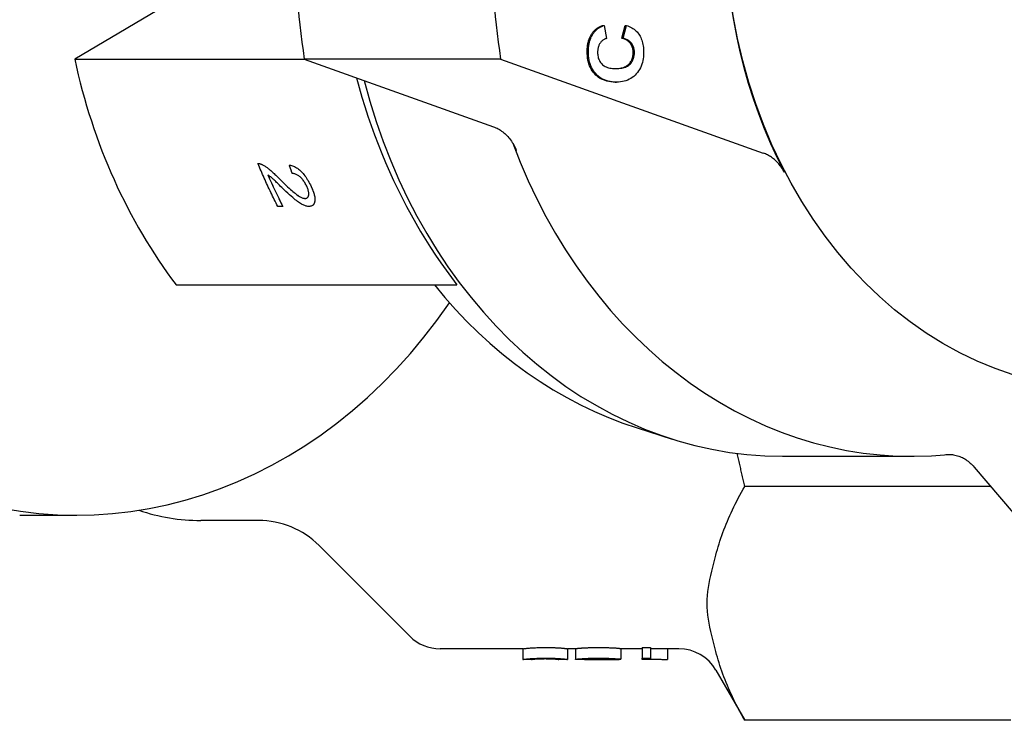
# Model space of a CAD drawing. Header units: millimetres. Extents: x -24 to 3572, y -10 to 482.
# Tile 20 of 26: x 232 to 278, y 407 to 440. Entities that reach past the tile are written whole.
import ezdxf

# ---------------------------------------------------------------- set-up
doc = ezdxf.new("R2010")
doc.units = ezdxf.units.MM
doc.layers.add('DETAIL', color=2, linetype='Continuous')

msp = doc.modelspace()

# ---------------------------------------------------------------- linework, layer by layer
at = {"layer": 'DETAIL'}
for p, q in [((242.452, 442.872), (234.182, 437.978)), ((258.868, 439.555), (258.925, 439.555)), ((258.925, 439.555), (259.044, 438.946)), ((259.758, 438.964), (259.913, 439.561)), ((259.815, 438.964), (259.971, 439.561)), ((259.913, 439.561), (259.971, 439.561)), ((259.758, 438.964), (259.815, 438.964)), ((234.182, 437.978), (244.937, 437.978)), ((254.092, 437.986), (244.914, 437.986)), ((244.914, 437.986), (253.753, 434.822)), ((254.092, 437.986), (266.37, 433.59)), ((259.452, 436.906), (259.51, 436.906)), ((242.748, 433.101), (242.748, 433.101)), ((242.938, 433.055), (242.938, 433.055)), ((244.213, 433.029), (244.213, 433.029)), ((243.917, 431.088), (243.679, 431.088)), ((243.917, 431.088), (243.917, 431.088)), ((245.306, 431.142), (245.306, 431.142)), ((238.925, 427.429), (252.048, 427.429)), ((260.478, 420.737), (262.115, 420.217)), ((267.272, 419.412), (273.295, 419.412)), ((276.225, 418.91), (282.908, 411.041)), ((276.992, 418.006), (265.505, 418.006)), ((231.612, 416.662), (234.278, 416.662)), ((242.776, 416.412), (240.076, 416.412)), ((245.604, 415.24), (249.847, 410.997)), ((255.135, 410.412), (251.261, 410.412)), ((255.135, 410.412), (255.135, 409.912)), ((257.22, 410.412), (257.22, 409.912)), ((257.586, 410.412), (257.22, 410.412)), ((257.586, 410.417), (257.586, 409.917)), ((259.705, 410.424), (259.705, 409.924)), ((260.711, 410.412), (259.705, 410.412)), ((260.711, 410.469), (261.104, 410.469)), ((260.711, 410.469), (260.711, 409.97)), ((261.104, 410.469), (261.104, 409.97)), ((262.421, 410.412), (261.104, 410.412)), ((261.888, 410.412), (261.888, 409.916)), ((255.537, 409.912), (255.135, 409.912)), ((257.22, 409.912), (256.818, 409.912)), ((258.188, 409.912), (257.691, 409.912)), ((259.622, 409.912), (259.175, 409.912)), ((259.266, 409.928), (259.266, 409.912)), ((259.705, 409.924), (259.293, 409.923)), ((259.635, 409.924), (259.635, 409.912)), ((260.711, 409.912), (260.711, 409.97)), ((260.711, 409.97), (261.104, 409.97)), ((261.104, 409.912), (260.711, 409.912)), ((261.104, 409.97), (261.104, 409.912)), ((264.153, 409.412), (265.505, 407.069)), ((277.934, 407.069), (265.505, 407.069))]:
    msp.add_line(p, q, dxfattribs=at)
at = {"layer": 'DETAIL', "flags": 128}
for points in [[(258.408, 439.245), (258.422, 439.262), (258.436, 439.279), (258.45, 439.295), (258.466, 439.311), (258.481, 439.327), (258.497, 439.342), (258.514, 439.357), (258.531, 439.372), (258.548, 439.386), (258.566, 439.4), (258.584, 439.413), (258.603, 439.426), (258.623, 439.439), (258.643, 439.451), (258.663, 439.463), (258.684, 439.475), (258.705, 439.486), (258.727, 439.497), (258.749, 439.508), (258.772, 439.518), (258.795, 439.528), (258.819, 439.537), (258.843, 439.547), (258.868, 439.555)], [(258.466, 439.245), (258.479, 439.262), (258.493, 439.279), (258.508, 439.295), (258.523, 439.311), (258.538, 439.327), (258.554, 439.342), (258.571, 439.357), (258.588, 439.372), (258.605, 439.386), (258.623, 439.4), (258.642, 439.413), (258.661, 439.426), (258.68, 439.439), (258.7, 439.451), (258.72, 439.463), (258.741, 439.475), (258.762, 439.486), (258.784, 439.497), (258.807, 439.508), (258.829, 439.518), (258.853, 439.528), (258.876, 439.537), (258.9, 439.547), (258.925, 439.555)], [(259.971, 439.561), (260.037, 439.537), (260.101, 439.51), (260.162, 439.481), (260.22, 439.449), (260.275, 439.414), (260.327, 439.377), (260.376, 439.338), (260.422, 439.296), (260.466, 439.251), (260.506, 439.204), (260.544, 439.155), (260.578, 439.102), (260.61, 439.048), (260.639, 438.991), (260.665, 438.932), (260.688, 438.87), (260.709, 438.806), (260.726, 438.74), (260.742, 438.671), (260.754, 438.6), (260.763, 438.526), (260.77, 438.45), (260.774, 438.372), (260.775, 438.292)], [(258.136, 438.337), (258.136, 438.383), (258.138, 438.429), (258.14, 438.474), (258.144, 438.518), (258.148, 438.561), (258.153, 438.603), (258.159, 438.645), (258.167, 438.686), (258.175, 438.727), (258.184, 438.766), (258.194, 438.805), (258.205, 438.843), (258.216, 438.881), (258.229, 438.918), (258.243, 438.954), (258.257, 438.989), (258.273, 439.023), (258.289, 439.057), (258.307, 439.09), (258.325, 439.123), (258.345, 439.155), (258.365, 439.186), (258.386, 439.216), (258.408, 439.245)], [(258.193, 438.337), (258.194, 438.383), (258.195, 438.429), (258.198, 438.474), (258.201, 438.518), (258.205, 438.561), (258.211, 438.603), (258.217, 438.645), (258.224, 438.686), (258.232, 438.727), (258.241, 438.766), (258.251, 438.805), (258.262, 438.843), (258.274, 438.881), (258.286, 438.918), (258.3, 438.954), (258.315, 438.989), (258.33, 439.023), (258.347, 439.057), (258.364, 439.09), (258.383, 439.123), (258.402, 439.155), (258.422, 439.186), (258.443, 439.216), (258.466, 439.245)], [(259.044, 438.946), (259.012, 438.936), (258.981, 438.925), (258.952, 438.912), (258.923, 438.898), (258.896, 438.881), (258.87, 438.863), (258.845, 438.844), (258.821, 438.823), (258.798, 438.8), (258.777, 438.775), (258.756, 438.749), (258.737, 438.721), (258.719, 438.692), (258.702, 438.662), (258.687, 438.631), (258.674, 438.599), (258.662, 438.566), (258.652, 438.532), (258.643, 438.497), (258.636, 438.46), (258.631, 438.423), (258.627, 438.385), (258.624, 438.346), (258.623, 438.306)], [(260.288, 438.286), (260.287, 438.327), (260.284, 438.366), (260.28, 438.405), (260.274, 438.443), (260.266, 438.479), (260.256, 438.515), (260.244, 438.55), (260.231, 438.584), (260.216, 438.617), (260.199, 438.649), (260.18, 438.68), (260.16, 438.71), (260.138, 438.738), (260.113, 438.766), (260.087, 438.792), (260.058, 438.817), (260.028, 438.84), (259.995, 438.862), (259.961, 438.882), (259.924, 438.902), (259.886, 438.919), (259.845, 438.936), (259.802, 438.951), (259.758, 438.964)], [(260.345, 438.286), (260.344, 438.327), (260.341, 438.366), (260.337, 438.405), (260.331, 438.443), (260.323, 438.479), (260.313, 438.515), (260.302, 438.55), (260.288, 438.584), (260.273, 438.617), (260.256, 438.649), (260.238, 438.68), (260.217, 438.71), (260.195, 438.738), (260.17, 438.766), (260.144, 438.792), (260.116, 438.817), (260.085, 438.84), (260.053, 438.862), (260.018, 438.882), (259.982, 438.902), (259.943, 438.919), (259.902, 438.936), (259.86, 438.951), (259.815, 438.964)], [(259.447, 436.906), (259.344, 436.909), (259.246, 436.917), (259.152, 436.931), (259.061, 436.951), (258.975, 436.975), (258.892, 437.006), (258.813, 437.041), (258.739, 437.083), (258.668, 437.129), (258.601, 437.181), (258.537, 437.239), (258.478, 437.302), (258.423, 437.369), (258.373, 437.44), (258.328, 437.514), (258.287, 437.592), (258.252, 437.673), (258.221, 437.758), (258.195, 437.846), (258.173, 437.937), (258.157, 438.032), (258.145, 438.13), (258.138, 438.232), (258.136, 438.337)], [(259.504, 436.906), (259.402, 436.909), (259.304, 436.917), (259.209, 436.931), (259.119, 436.951), (259.032, 436.975), (258.95, 437.006), (258.871, 437.041), (258.796, 437.083), (258.725, 437.129), (258.658, 437.181), (258.595, 437.239), (258.536, 437.302), (258.481, 437.369), (258.431, 437.44), (258.385, 437.514), (258.345, 437.592), (258.309, 437.673), (258.278, 437.758), (258.252, 437.846), (258.231, 437.937), (258.214, 438.032), (258.202, 438.13), (258.195, 438.232), (258.193, 438.337)], [(258.623, 438.306), (258.625, 438.25), (258.629, 438.196), (258.636, 438.144), (258.645, 438.094), (258.657, 438.045), (258.673, 437.998), (258.69, 437.953), (258.711, 437.91), (258.734, 437.868), (258.761, 437.828), (258.79, 437.79), (258.821, 437.754), (258.856, 437.72), (258.894, 437.689), (258.936, 437.661), (258.981, 437.636), (259.03, 437.614), (259.082, 437.595), (259.138, 437.578), (259.197, 437.565), (259.259, 437.554), (259.325, 437.547), (259.394, 437.542), (259.467, 437.54)], [(259.446, 437.541), (259.52, 437.543), (259.59, 437.548), (259.657, 437.556), (259.72, 437.567), (259.779, 437.581), (259.835, 437.597), (259.887, 437.616), (259.936, 437.638), (259.981, 437.663), (260.022, 437.691), (260.059, 437.721), (260.093, 437.754), (260.124, 437.789), (260.152, 437.826), (260.178, 437.865), (260.201, 437.905), (260.221, 437.947), (260.239, 437.99), (260.253, 438.035), (260.266, 438.082), (260.275, 438.131), (260.282, 438.181), (260.286, 438.233), (260.288, 438.286)], [(259.467, 437.54), (259.544, 437.542), (259.618, 437.546), (259.687, 437.553), (259.753, 437.563), (259.815, 437.575), (259.873, 437.591), (259.928, 437.61), (259.978, 437.631), (260.025, 437.656), (260.068, 437.683), (260.107, 437.713), (260.143, 437.746), (260.175, 437.782), (260.204, 437.819), (260.231, 437.858), (260.255, 437.898), (260.276, 437.941), (260.294, 437.985), (260.309, 438.031), (260.322, 438.078), (260.332, 438.128), (260.339, 438.179), (260.343, 438.232), (260.345, 438.286)], [(260.775, 438.292), (260.773, 438.192), (260.765, 438.095), (260.753, 438.002), (260.737, 437.911), (260.715, 437.824), (260.689, 437.739), (260.658, 437.657), (260.623, 437.579), (260.582, 437.503), (260.537, 437.431), (260.488, 437.361), (260.433, 437.294), (260.375, 437.232), (260.313, 437.175), (260.247, 437.124), (260.178, 437.078), (260.106, 437.037), (260.03, 437.002), (259.951, 436.972), (259.869, 436.948), (259.783, 436.929), (259.693, 436.916), (259.6, 436.908), (259.504, 436.906)], [(247.356, 437.112), (247.479, 436.659), (247.609, 436.21), (247.746, 435.763), (247.89, 435.318), (248.041, 434.877), (248.198, 434.44), (248.363, 434.006), (248.534, 433.576), (248.712, 433.151), (248.896, 432.73), (249.086, 432.313), (249.282, 431.901), (249.484, 431.495), (249.692, 431.094), (249.906, 430.699), (250.125, 430.309), (250.349, 429.926), (250.579, 429.549), (250.813, 429.178), (251.052, 428.815), (251.295, 428.457), (251.542, 428.107), (251.794, 427.765), (252.048, 427.429)], [(253.753, 434.822), (253.811, 434.8), (253.867, 434.775), (253.923, 434.749), (253.979, 434.72), (254.033, 434.688), (254.086, 434.655), (254.139, 434.619), (254.19, 434.581), (254.241, 434.541), (254.29, 434.499), (254.338, 434.454), (254.385, 434.408), (254.43, 434.36), (254.474, 434.309), (254.516, 434.257), (254.557, 434.203), (254.597, 434.148), (254.634, 434.09), (254.67, 434.031), (254.705, 433.971), (254.737, 433.909), (254.768, 433.846), (254.796, 433.781), (254.823, 433.715)], [(267.355, 432.691), (267.326, 432.744), (267.296, 432.797), (267.264, 432.848), (267.232, 432.898), (267.198, 432.947), (267.163, 432.994), (267.127, 433.04), (267.089, 433.085), (267.051, 433.128), (267.011, 433.17), (266.971, 433.211), (266.929, 433.25), (266.887, 433.287), (266.843, 433.323), (266.799, 433.357), (266.754, 433.39), (266.708, 433.421), (266.662, 433.45), (266.615, 433.478), (266.567, 433.504), (266.518, 433.528), (266.469, 433.551), (266.42, 433.571), (266.37, 433.59)], [(242.748, 433.101), (242.755, 433.101), (242.762, 433.101), (242.77, 433.101), (242.777, 433.101), (242.785, 433.1), (242.792, 433.1), (242.8, 433.099), (242.808, 433.098), (242.815, 433.096), (242.823, 433.095), (242.831, 433.093), (242.839, 433.092), (242.847, 433.09), (242.855, 433.088), (242.863, 433.085), (242.871, 433.083), (242.879, 433.08), (242.887, 433.077), (242.896, 433.074), (242.904, 433.071), (242.912, 433.067), (242.921, 433.063), (242.929, 433.059), (242.938, 433.055)], [(243.679, 431.088), (243.638, 431.169), (243.596, 431.251), (243.555, 431.333), (243.514, 431.416), (243.473, 431.498), (243.432, 431.581), (243.392, 431.664), (243.352, 431.747), (243.312, 431.83), (243.273, 431.913), (243.233, 431.997), (243.194, 432.081), (243.156, 432.165), (243.117, 432.249), (243.079, 432.333), (243.041, 432.418), (243.004, 432.503), (242.966, 432.588), (242.929, 432.673), (242.892, 432.758), (242.856, 432.843), (242.82, 432.929), (242.784, 433.015), (242.748, 433.101)], [(242.748, 433.101), (242.755, 433.101), (242.763, 433.101), (242.77, 433.101), (242.777, 433.101), (242.785, 433.1), (242.792, 433.1), (242.8, 433.099), (242.808, 433.098), (242.815, 433.097), (242.823, 433.095), (242.831, 433.094), (242.839, 433.092), (242.847, 433.09), (242.855, 433.088), (242.863, 433.085), (242.871, 433.083), (242.879, 433.08), (242.887, 433.077), (242.896, 433.074), (242.904, 433.071), (242.912, 433.067), (242.921, 433.063), (242.929, 433.06), (242.938, 433.055)], [(242.938, 433.055), (242.966, 433.042), (242.995, 433.027), (243.025, 433.01), (243.054, 432.993), (243.085, 432.974), (243.116, 432.953), (243.147, 432.932), (243.179, 432.909), (243.211, 432.884), (243.244, 432.859), (243.277, 432.832), (243.311, 432.804), (243.346, 432.774), (243.382, 432.742), (243.42, 432.708), (243.46, 432.672), (243.501, 432.634), (243.543, 432.593), (243.588, 432.551), (243.633, 432.507), (243.681, 432.46), (243.73, 432.411), (243.78, 432.361), (243.833, 432.308)], [(242.938, 433.055), (242.966, 433.042), (242.995, 433.027), (243.025, 433.01), (243.054, 432.993), (243.085, 432.974), (243.116, 432.953), (243.147, 432.932), (243.179, 432.909), (243.211, 432.884), (243.244, 432.859), (243.277, 432.832), (243.311, 432.804), (243.346, 432.774), (243.382, 432.742), (243.42, 432.708), (243.46, 432.672), (243.501, 432.634), (243.543, 432.593), (243.588, 432.551), (243.634, 432.507), (243.681, 432.46), (243.73, 432.411), (243.781, 432.361), (243.833, 432.308)], [(244.213, 433.029), (244.262, 433.021), (244.312, 433.01), (244.36, 432.995), (244.408, 432.977), (244.456, 432.957), (244.502, 432.933), (244.549, 432.906), (244.595, 432.876), (244.64, 432.843), (244.685, 432.807), (244.729, 432.768), (244.773, 432.726), (244.816, 432.681), (244.858, 432.634), (244.9, 432.584), (244.94, 432.532), (244.98, 432.477), (245.018, 432.42), (245.056, 432.361), (245.093, 432.299), (245.13, 432.235), (245.165, 432.169), (245.2, 432.1), (245.234, 432.029)], [(244.354, 432.636), (244.348, 432.653), (244.342, 432.669), (244.336, 432.685), (244.33, 432.702), (244.324, 432.718), (244.318, 432.734), (244.312, 432.751), (244.306, 432.767), (244.3, 432.783), (244.295, 432.8), (244.289, 432.816), (244.283, 432.832), (244.277, 432.849), (244.271, 432.865), (244.265, 432.881), (244.259, 432.898), (244.253, 432.914), (244.248, 432.931), (244.242, 432.947), (244.236, 432.964), (244.23, 432.98), (244.224, 432.996), (244.219, 433.013), (244.213, 433.029)], [(244.213, 433.029), (244.263, 433.021), (244.312, 433.01), (244.36, 432.995), (244.408, 432.978), (244.456, 432.957), (244.503, 432.933), (244.549, 432.906), (244.595, 432.876), (244.64, 432.843), (244.685, 432.807), (244.729, 432.768), (244.773, 432.726), (244.816, 432.681), (244.858, 432.634), (244.9, 432.584), (244.94, 432.532), (244.98, 432.477), (245.018, 432.42), (245.056, 432.361), (245.093, 432.299), (245.13, 432.235), (245.165, 432.169), (245.2, 432.1), (245.234, 432.029)], [(245.026, 432.038), (245.005, 432.082), (244.983, 432.125), (244.96, 432.166), (244.937, 432.206), (244.913, 432.244), (244.888, 432.281), (244.862, 432.316), (244.836, 432.35), (244.809, 432.382), (244.781, 432.413), (244.752, 432.443), (244.722, 432.471), (244.692, 432.497), (244.662, 432.521), (244.632, 432.542), (244.602, 432.562), (244.571, 432.579), (244.541, 432.594), (244.51, 432.606), (244.479, 432.617), (244.448, 432.625), (244.417, 432.631), (244.386, 432.635), (244.354, 432.636)], [(243.211, 432.571), (243.239, 432.508), (243.267, 432.445), (243.295, 432.382), (243.323, 432.319), (243.351, 432.257), (243.379, 432.194), (243.408, 432.132), (243.437, 432.07), (243.466, 432.007), (243.495, 431.945), (243.524, 431.883), (243.553, 431.822), (243.583, 431.76), (243.612, 431.698), (243.642, 431.637), (243.672, 431.575), (243.702, 431.514), (243.732, 431.453), (243.763, 431.392), (243.793, 431.331), (243.824, 431.27), (243.855, 431.209), (243.886, 431.148), (243.917, 431.088)], [(243.865, 431.978), (243.81, 432.032), (243.758, 432.083), (243.709, 432.131), (243.663, 432.175), (243.621, 432.216), (243.582, 432.254), (243.546, 432.289), (243.514, 432.32), (243.484, 432.348), (243.458, 432.372), (243.435, 432.393), (243.415, 432.411), (243.397, 432.427), (243.379, 432.442), (243.362, 432.457), (243.344, 432.471), (243.327, 432.485), (243.31, 432.499), (243.293, 432.512), (243.276, 432.525), (243.259, 432.537), (243.243, 432.548), (243.227, 432.56), (243.211, 432.571)], [(243.833, 432.308), (243.913, 432.227), (243.991, 432.151), (244.065, 432.08), (244.135, 432.013), (244.202, 431.951), (244.265, 431.893), (244.325, 431.84), (244.381, 431.791), (244.434, 431.747), (244.483, 431.707), (244.529, 431.672), (244.57, 431.641), (244.61, 431.613), (244.648, 431.588), (244.684, 431.566), (244.719, 431.545), (244.753, 431.528), (244.786, 431.512), (244.817, 431.499), (244.846, 431.488), (244.875, 431.48), (244.902, 431.474), (244.927, 431.47), (244.951, 431.469)], [(243.833, 432.308), (243.913, 432.227), (243.991, 432.151), (244.065, 432.08), (244.135, 432.013), (244.202, 431.951), (244.265, 431.893), (244.325, 431.84), (244.381, 431.791), (244.434, 431.747), (244.483, 431.707), (244.529, 431.672), (244.57, 431.641), (244.61, 431.614), (244.648, 431.588), (244.684, 431.566), (244.719, 431.546), (244.753, 431.528), (244.786, 431.512), (244.817, 431.499), (244.846, 431.488), (244.875, 431.48), (244.902, 431.474), (244.927, 431.47), (244.951, 431.469)], [(245.135, 431.092), (245.105, 431.093), (245.073, 431.097), (245.04, 431.102), (245.006, 431.11), (244.971, 431.12), (244.936, 431.133), (244.899, 431.147), (244.861, 431.164), (244.822, 431.184), (244.781, 431.207), (244.737, 431.233), (244.692, 431.261), (244.646, 431.293), (244.597, 431.328), (244.546, 431.366), (244.494, 431.408), (244.437, 431.454), (244.374, 431.507), (244.305, 431.568), (244.229, 431.635), (244.147, 431.71), (244.059, 431.792), (243.965, 431.881), (243.865, 431.978)], [(244.951, 431.469), (244.975, 431.47), (244.997, 431.474), (245.017, 431.479), (245.035, 431.487), (245.052, 431.496), (245.067, 431.508), (245.081, 431.523), (245.092, 431.539), (245.102, 431.557), (245.11, 431.578), (245.117, 431.601), (245.122, 431.626), (245.125, 431.653), (245.126, 431.681), (245.124, 431.711), (245.121, 431.742), (245.116, 431.774), (245.109, 431.807), (245.1, 431.842), (245.089, 431.879), (245.077, 431.917), (245.062, 431.956), (245.045, 431.996), (245.026, 432.038)], [(245.234, 432.029), (245.266, 431.957), (245.295, 431.888), (245.321, 431.821), (245.344, 431.758), (245.363, 431.697), (245.379, 431.638), (245.392, 431.582), (245.402, 431.529), (245.408, 431.478), (245.41, 431.43), (245.41, 431.385), (245.406, 431.342), (245.399, 431.302), (245.389, 431.265), (245.376, 431.232), (245.361, 431.203), (245.342, 431.177), (245.321, 431.154), (245.297, 431.135), (245.271, 431.12), (245.241, 431.108), (245.209, 431.099), (245.173, 431.094), (245.135, 431.092)], [(245.234, 432.029), (245.259, 431.973), (245.283, 431.918), (245.304, 431.866), (245.324, 431.815), (245.342, 431.765), (245.357, 431.717), (245.371, 431.671), (245.383, 431.626), (245.392, 431.583), (245.4, 431.541), (245.405, 431.501), (245.409, 431.463), (245.411, 431.426), (245.41, 431.39), (245.408, 431.356), (245.403, 431.324), (245.397, 431.294), (245.389, 431.266), (245.379, 431.24), (245.368, 431.216), (245.355, 431.194), (245.341, 431.175), (245.324, 431.157), (245.306, 431.142)], [(244.951, 431.469), (244.957, 431.469), (244.962, 431.469), (244.967, 431.47), (244.972, 431.47), (244.977, 431.471), (244.982, 431.471), (244.987, 431.472), (244.991, 431.473), (244.996, 431.473), (245.001, 431.474), (245.005, 431.476), (245.009, 431.477), (245.014, 431.478), (245.018, 431.479), (245.022, 431.481), (245.026, 431.482), (245.03, 431.484), (245.034, 431.486), (245.038, 431.488), (245.042, 431.49), (245.045, 431.492), (245.049, 431.494), (245.052, 431.497), (245.056, 431.499)], [(250.994, 427.429), (251.48, 426.843), (251.983, 426.276), (252.503, 425.729), (253.038, 425.203), (253.588, 424.698), (254.154, 424.216), (254.733, 423.756), (255.327, 423.32), (255.933, 422.907), (256.551, 422.52), (257.181, 422.157), (257.822, 421.82), (258.472, 421.509), (259.133, 421.225), (259.801, 420.967), (260.478, 420.737)], [(265.505, 418.006), (265.49, 418.071), (265.475, 418.136), (265.459, 418.2), (265.444, 418.265), (265.429, 418.329), (265.414, 418.394), (265.399, 418.458), (265.384, 418.523), (265.369, 418.587), (265.354, 418.651), (265.34, 418.715), (265.325, 418.779), (265.311, 418.844), (265.296, 418.908), (265.282, 418.972), (265.267, 419.036), (265.253, 419.099), (265.239, 419.163), (265.225, 419.227), (265.211, 419.291), (265.197, 419.355), (265.183, 419.418), (265.17, 419.482), (265.156, 419.545)], [(274.905, 419.496), (274.965, 419.5), (275.026, 419.502), (275.086, 419.501), (275.146, 419.497), (275.206, 419.491), (275.265, 419.482), (275.325, 419.471), (275.384, 419.457), (275.443, 419.44), (275.501, 419.421), (275.558, 419.4), (275.615, 419.376), (275.672, 419.349), (275.727, 419.32), (275.782, 419.289), (275.836, 419.255), (275.888, 419.219), (275.94, 419.181), (275.991, 419.141), (276.04, 419.099), (276.088, 419.055), (276.135, 419.008), (276.181, 418.96), (276.225, 418.91)], [(264.153, 414.794), (264.187, 414.924), (264.223, 415.055), (264.261, 415.186), (264.301, 415.317), (264.342, 415.448), (264.386, 415.579), (264.431, 415.711), (264.479, 415.843), (264.528, 415.975), (264.58, 416.108), (264.633, 416.241), (264.688, 416.374), (264.745, 416.507), (264.804, 416.641), (264.865, 416.776), (264.928, 416.911), (264.993, 417.046), (265.06, 417.182), (265.129, 417.318), (265.201, 417.454), (265.274, 417.592), (265.349, 417.729), (265.426, 417.868), (265.505, 418.006)], [(264.153, 410.282), (264.105, 410.467), (264.056, 410.655), (264.007, 410.845), (263.959, 411.037), (263.914, 411.229), (263.872, 411.421), (263.835, 411.613), (263.803, 411.803), (263.778, 411.992), (263.759, 412.177), (263.748, 412.36), (263.744, 412.538), (263.748, 412.716), (263.759, 412.898), (263.778, 413.084), (263.803, 413.272), (263.835, 413.462), (263.872, 413.654), (263.914, 413.846), (263.959, 414.039), (264.007, 414.23), (264.056, 414.42), (264.105, 414.608), (264.153, 414.794)], [(255.135, 410.412), (255.136, 410.412), (255.142, 410.413), (255.151, 410.415), (255.164, 410.418), (255.18, 410.42), (255.2, 410.424), (255.223, 410.427), (255.251, 410.431), (255.281, 410.434), (255.316, 410.438), (255.353, 410.442), (255.395, 410.446), (255.44, 410.449), (255.489, 410.453), (255.541, 410.456), (255.597, 410.46), (255.656, 410.462), (255.719, 410.465), (255.786, 410.467), (255.857, 410.469), (255.931, 410.471), (256.01, 410.472), (256.092, 410.473), (256.177, 410.473)], [(256.177, 410.473), (256.216, 410.473), (256.253, 410.473), (256.29, 410.472), (256.326, 410.472), (256.362, 410.472), (256.396, 410.471), (256.431, 410.471), (256.464, 410.47), (256.497, 410.469), (256.529, 410.469), (256.56, 410.468), (256.59, 410.467), (256.62, 410.466), (256.65, 410.465), (256.678, 410.464), (256.706, 410.462), (256.733, 410.461), (256.759, 410.46), (256.785, 410.458), (256.81, 410.457), (256.834, 410.455), (256.858, 410.454), (256.881, 410.452), (256.903, 410.451)], [(256.903, 410.451), (256.929, 410.449), (256.954, 410.446), (256.977, 410.444), (257, 410.442), (257.021, 410.44), (257.042, 410.438), (257.061, 410.436), (257.079, 410.434), (257.096, 410.431), (257.112, 410.429), (257.127, 410.427), (257.141, 410.425), (257.153, 410.424), (257.165, 410.422), (257.175, 410.42), (257.185, 410.418), (257.193, 410.417), (257.2, 410.416), (257.206, 410.414), (257.211, 410.413), (257.215, 410.413), (257.218, 410.412), (257.219, 410.412), (257.22, 410.412)], [(257.586, 410.417), (257.586, 410.418), (257.588, 410.419), (257.59, 410.42), (257.593, 410.421), (257.597, 410.422), (257.602, 410.423), (257.607, 410.424), (257.614, 410.425), (257.621, 410.426), (257.63, 410.428), (257.639, 410.429), (257.649, 410.43), (257.66, 410.431), (257.672, 410.433), (257.685, 410.434), (257.698, 410.435), (257.713, 410.437), (257.728, 410.438), (257.744, 410.44), (257.762, 410.441), (257.78, 410.443), (257.798, 410.444), (257.818, 410.446), (257.839, 410.447)], [(257.839, 410.447), (257.865, 410.449), (257.892, 410.451), (257.919, 410.453), (257.948, 410.454), (257.977, 410.456), (258.007, 410.458), (258.037, 410.459), (258.069, 410.461), (258.101, 410.462), (258.134, 410.463), (258.168, 410.465), (258.202, 410.466), (258.238, 410.467), (258.274, 410.468), (258.311, 410.469), (258.348, 410.47), (258.387, 410.47), (258.426, 410.471), (258.466, 410.472), (258.507, 410.472), (258.548, 410.472), (258.59, 410.473), (258.634, 410.473), (258.677, 410.473)], [(258.677, 410.473), (258.749, 410.473), (258.818, 410.472), (258.885, 410.472), (258.95, 410.471), (259.013, 410.47), (259.073, 410.468), (259.132, 410.467), (259.187, 410.465), (259.241, 410.463), (259.293, 410.461), (259.342, 410.458), (259.389, 410.456), (259.434, 410.453), (259.475, 410.451), (259.512, 410.448), (259.547, 410.445), (259.578, 410.442), (259.606, 410.44), (259.631, 410.437), (259.652, 410.434), (259.67, 410.432), (259.685, 410.429), (259.697, 410.426), (259.705, 410.424)], [(265.505, 407.069), (265.426, 407.208), (265.349, 407.346), (265.274, 407.484), (265.201, 407.621), (265.129, 407.758), (265.06, 407.894), (264.993, 408.03), (264.928, 408.165), (264.865, 408.3), (264.804, 408.434), (264.745, 408.568), (264.688, 408.702), (264.633, 408.835), (264.58, 408.968), (264.528, 409.1), (264.479, 409.232), (264.431, 409.364), (264.386, 409.496), (264.342, 409.628), (264.301, 409.759), (264.261, 409.89), (264.223, 410.021), (264.187, 410.151), (264.153, 410.282)], [(255.135, 409.912), (255.136, 409.912), (255.142, 409.913), (255.151, 409.915), (255.164, 409.918), (255.18, 409.921), (255.2, 409.924), (255.223, 409.927), (255.251, 409.931), (255.281, 409.935), (255.316, 409.938), (255.353, 409.942), (255.395, 409.946), (255.44, 409.95), (255.489, 409.953), (255.541, 409.957), (255.597, 409.96), (255.656, 409.963), (255.719, 409.966), (255.786, 409.968), (255.857, 409.97), (255.931, 409.972), (256.01, 409.973), (256.092, 409.973), (256.177, 409.974)], [(255.537, 409.912), (255.538, 409.912), (255.542, 409.913), (255.549, 409.915), (255.558, 409.917), (255.569, 409.919), (255.583, 409.922), (255.6, 409.924), (255.619, 409.927), (255.641, 409.93), (255.665, 409.933), (255.692, 409.935), (255.722, 409.937), (255.753, 409.939), (255.785, 409.941), (255.819, 409.943), (255.854, 409.945), (255.89, 409.946), (255.928, 409.948), (255.966, 409.949), (256.006, 409.95), (256.047, 409.951), (256.089, 409.951), (256.133, 409.951), (256.177, 409.952)], [(256.18, 409.951), (256.135, 409.951), (256.091, 409.951), (256.049, 409.95), (256.007, 409.95), (255.967, 409.949), (255.928, 409.948), (255.891, 409.946), (255.854, 409.945), (255.819, 409.943), (255.786, 409.941), (255.753, 409.939), (255.722, 409.937), (255.692, 409.935), (255.665, 409.932), (255.641, 409.93), (255.619, 409.927), (255.6, 409.924), (255.583, 409.922), (255.569, 409.919), (255.558, 409.917), (255.549, 409.915), (255.542, 409.913), (255.538, 409.912), (255.537, 409.912)], [(256.177, 409.974), (256.216, 409.974), (256.253, 409.974), (256.29, 409.973), (256.326, 409.973), (256.362, 409.973), (256.396, 409.972), (256.431, 409.972), (256.464, 409.971), (256.497, 409.97), (256.529, 409.969), (256.56, 409.969), (256.59, 409.968), (256.62, 409.967), (256.65, 409.965), (256.678, 409.964), (256.706, 409.963), (256.733, 409.962), (256.759, 409.96), (256.785, 409.959), (256.81, 409.958), (256.834, 409.956), (256.858, 409.954), (256.881, 409.953), (256.903, 409.951)], [(256.177, 409.952), (256.222, 409.951), (256.265, 409.951), (256.308, 409.951), (256.349, 409.95), (256.388, 409.949), (256.427, 409.948), (256.464, 409.946), (256.501, 409.945), (256.535, 409.943), (256.569, 409.941), (256.602, 409.939), (256.633, 409.937), (256.663, 409.935), (256.689, 409.933), (256.714, 409.93), (256.736, 409.927), (256.755, 409.924), (256.771, 409.922), (256.786, 409.919), (256.797, 409.917), (256.806, 409.915), (256.812, 409.913), (256.816, 409.912), (256.818, 409.912)], [(256.311, 409.951), (256.306, 409.951), (256.301, 409.951), (256.296, 409.951), (256.29, 409.951), (256.285, 409.951), (256.28, 409.951), (256.275, 409.951), (256.269, 409.951), (256.264, 409.951), (256.258, 409.951), (256.253, 409.951), (256.248, 409.951), (256.242, 409.951), (256.237, 409.951), (256.231, 409.951), (256.226, 409.951), (256.22, 409.951), (256.214, 409.951), (256.209, 409.951), (256.203, 409.951), (256.198, 409.951), (256.192, 409.951), (256.186, 409.951), (256.18, 409.951)], [(256.818, 409.912), (256.817, 409.912), (256.816, 409.912), (256.815, 409.912), (256.813, 409.913), (256.81, 409.913), (256.807, 409.914), (256.803, 409.915), (256.798, 409.916), (256.793, 409.917), (256.787, 409.918), (256.781, 409.919), (256.774, 409.921), (256.766, 409.922), (256.758, 409.923), (256.75, 409.925), (256.74, 409.926), (256.73, 409.927), (256.72, 409.929), (256.708, 409.93), (256.697, 409.931), (256.684, 409.933), (256.671, 409.934), (256.658, 409.935), (256.643, 409.937)], [(256.903, 409.951), (256.929, 409.949), (256.954, 409.947), (256.977, 409.945), (257, 409.943), (257.021, 409.94), (257.042, 409.938), (257.061, 409.936), (257.079, 409.934), (257.096, 409.932), (257.112, 409.93), (257.127, 409.928), (257.141, 409.926), (257.153, 409.924), (257.165, 409.922), (257.175, 409.92), (257.185, 409.918), (257.193, 409.917), (257.2, 409.916), (257.206, 409.914), (257.211, 409.913), (257.215, 409.913), (257.218, 409.912), (257.219, 409.912), (257.22, 409.912)], [(257.586, 409.917), (257.586, 409.918), (257.588, 409.919), (257.59, 409.92), (257.593, 409.921), (257.597, 409.922), (257.602, 409.923), (257.607, 409.924), (257.614, 409.925), (257.621, 409.927), (257.63, 409.928), (257.639, 409.929), (257.649, 409.93), (257.66, 409.932), (257.672, 409.933), (257.685, 409.934), (257.698, 409.936), (257.713, 409.937), (257.728, 409.939), (257.744, 409.94), (257.762, 409.942), (257.78, 409.943), (257.798, 409.945), (257.818, 409.946), (257.839, 409.948)], [(257.691, 409.912), (257.683, 409.912), (257.675, 409.912), (257.667, 409.912), (257.659, 409.912), (257.652, 409.912), (257.645, 409.912), (257.639, 409.912), (257.633, 409.912), (257.627, 409.912), (257.622, 409.912), (257.617, 409.913), (257.612, 409.913), (257.608, 409.913), (257.604, 409.913), (257.601, 409.914), (257.598, 409.914), (257.595, 409.914), (257.592, 409.915), (257.59, 409.915), (257.589, 409.915), (257.588, 409.916), (257.587, 409.916), (257.586, 409.917), (257.586, 409.917)], [(257.839, 409.948), (257.865, 409.95), (257.892, 409.951), (257.919, 409.953), (257.948, 409.955), (257.977, 409.957), (258.007, 409.958), (258.037, 409.96), (258.069, 409.961), (258.101, 409.963), (258.134, 409.964), (258.168, 409.965), (258.202, 409.967), (258.238, 409.968), (258.274, 409.969), (258.311, 409.97), (258.348, 409.97), (258.387, 409.971), (258.426, 409.972), (258.466, 409.972), (258.507, 409.973), (258.548, 409.973), (258.59, 409.973), (258.634, 409.974), (258.677, 409.974)], [(258.677, 409.952), (258.631, 409.952), (258.585, 409.951), (258.541, 409.951), (258.498, 409.95), (258.456, 409.949), (258.416, 409.948), (258.377, 409.947), (258.339, 409.946), (258.302, 409.945), (258.266, 409.943), (258.232, 409.941), (258.199, 409.94), (258.168, 409.938), (258.139, 409.936), (258.113, 409.934), (258.09, 409.932), (258.07, 409.93), (258.052, 409.928), (258.037, 409.926), (258.025, 409.925), (258.016, 409.923), (258.009, 409.921), (258.005, 409.92), (258.004, 409.918)], [(258.004, 409.918), (258.005, 409.917), (258.009, 409.916), (258.015, 409.915), (258.024, 409.914), (258.036, 409.913), (258.05, 409.913), (258.067, 409.912), (258.087, 409.912), (258.109, 409.912), (258.134, 409.912), (258.161, 409.912), (258.191, 409.912), (258.223, 409.912), (258.257, 409.912), (258.292, 409.912), (258.329, 409.912), (258.368, 409.912), (258.408, 409.912), (258.45, 409.912), (258.493, 409.912), (258.538, 409.912), (258.585, 409.912), (258.633, 409.912), (258.683, 409.912)], [(258.677, 409.974), (258.749, 409.974), (258.818, 409.973), (258.885, 409.973), (258.95, 409.972), (259.013, 409.971), (259.073, 409.969), (259.132, 409.968), (259.187, 409.966), (259.241, 409.964), (259.293, 409.961), (259.342, 409.959), (259.389, 409.957), (259.434, 409.954), (259.475, 409.951), (259.512, 409.948), (259.547, 409.946), (259.578, 409.943), (259.606, 409.94), (259.631, 409.937), (259.652, 409.934), (259.67, 409.932), (259.685, 409.929), (259.697, 409.927), (259.705, 409.924)], [(259.293, 409.923), (259.285, 409.925), (259.275, 409.927), (259.263, 409.928), (259.249, 409.93), (259.234, 409.932), (259.217, 409.934), (259.199, 409.935), (259.179, 409.937), (259.157, 409.938), (259.133, 409.94), (259.108, 409.941), (259.081, 409.943), (259.053, 409.944), (259.024, 409.945), (258.994, 409.947), (258.963, 409.948), (258.93, 409.949), (258.897, 409.949), (258.863, 409.95), (258.828, 409.951), (258.792, 409.951), (258.755, 409.951), (258.716, 409.952), (258.677, 409.952)], [(258.683, 409.912), (258.715, 409.912), (258.746, 409.912), (258.777, 409.912), (258.807, 409.912), (258.836, 409.912), (258.865, 409.912), (258.894, 409.912), (258.921, 409.912), (258.948, 409.912), (258.975, 409.912), (259.001, 409.912), (259.026, 409.912), (259.051, 409.912), (259.075, 409.912), (259.098, 409.912), (259.12, 409.912), (259.141, 409.912), (259.162, 409.912), (259.181, 409.912), (259.2, 409.912), (259.218, 409.912), (259.235, 409.912), (259.251, 409.912), (259.266, 409.912)], [(259.266, 409.912), (259.281, 409.912), (259.296, 409.912), (259.312, 409.912), (259.327, 409.912), (259.343, 409.912), (259.358, 409.912), (259.373, 409.912), (259.389, 409.912), (259.404, 409.912), (259.419, 409.912), (259.435, 409.912), (259.45, 409.912), (259.466, 409.912), (259.481, 409.912), (259.496, 409.912), (259.512, 409.912), (259.527, 409.912), (259.542, 409.912), (259.558, 409.912), (259.573, 409.912), (259.589, 409.912), (259.604, 409.912), (259.619, 409.912), (259.635, 409.912)], [(259.635, 409.912), (259.634, 409.912), (259.634, 409.912), (259.633, 409.912), (259.633, 409.912), (259.632, 409.912), (259.632, 409.912), (259.631, 409.912), (259.631, 409.912), (259.63, 409.912), (259.63, 409.912), (259.629, 409.912), (259.629, 409.912), (259.628, 409.912), (259.628, 409.912), (259.627, 409.912), (259.626, 409.912), (259.626, 409.912), (259.625, 409.912), (259.625, 409.912), (259.624, 409.912), (259.624, 409.912), (259.623, 409.912), (259.623, 409.912), (259.622, 409.912)], [(261.104, 409.931), (261.128, 409.93), (261.153, 409.93), (261.18, 409.929), (261.208, 409.928), (261.237, 409.927), (261.267, 409.926), (261.298, 409.925), (261.331, 409.924), (261.365, 409.924), (261.4, 409.923), (261.437, 409.922), (261.475, 409.922), (261.513, 409.921), (261.55, 409.92), (261.587, 409.92), (261.623, 409.919), (261.658, 409.919), (261.693, 409.918), (261.727, 409.918), (261.76, 409.917), (261.793, 409.917), (261.825, 409.917), (261.857, 409.917), (261.888, 409.916)]]:
    msp.add_lwpolyline(points, dxfattribs=at)
at = {"layer": 'DETAIL'}
for centre, radius, start, end in [((240.076, 425.412), 9, 251.2527, 270), ((242.776, 412.412), 4, 45, 90), ((251.261, 412.412), 2, 225, 270), ((262.421, 408.412), 2, 30, 90)]:
    msp.add_arc(centre, radius, start, end, dxfattribs=at)
for centre, major_axis, start_param, end_param in [((234.278, 444.412), (0, 27.75), 5.409851, 10.298112), ((282.501, 444.412), (0, -21.892), 4.156436, 5.277347), ((273.324, 444.293), (0, -35.25), 4.52713, 4.892276), ((282.501, 444.293), (0, -35.25), 4.52713, 4.892276), ((253.851, 444.293), (0, -24.827), 4.969572, 5.459111), ((267.272, 444.412), (0, -25), 5.014132, 6.283185), ((273.295, 444.412), (0, -25), 5.139464, 6.368313), ((261.139, 444.293), (0, -24.827), 5.20412, 5.273203)]:
    msp.add_ellipse(centre, major_axis=major_axis, ratio=0.819152, start_param=start_param, end_param=end_param, dxfattribs=at)
msp.add_ellipse((282.529, 444.412), major_axis=(0, 21.883), ratio=0.819152, dxfattribs=at)

doc.saveas('drawing.dxf')
